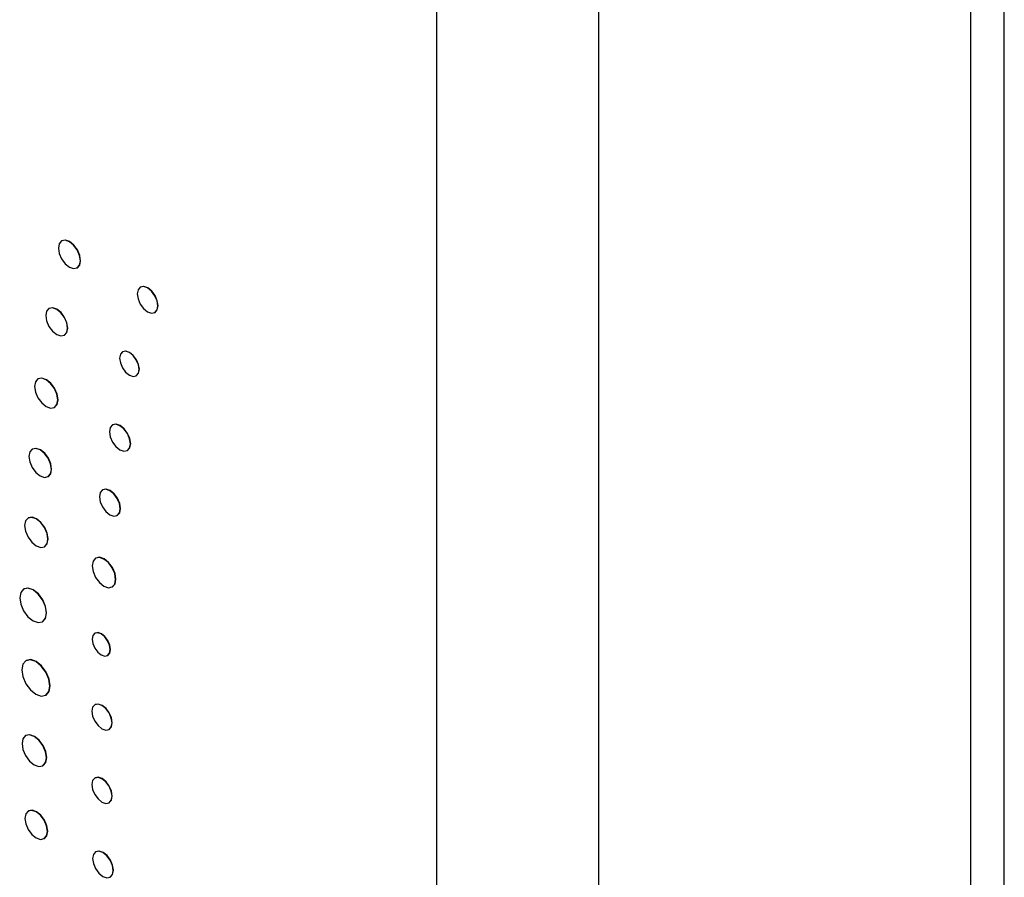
# Model space of a CAD drawing. Header units: inches. Extents: x 1.6 to 12.3, y 1.7 to 9.5.
# Tile 29 of 35: x 11.353 to 12.083, y 5.458 to 6.094. Entities that reach past the tile are written whole.
import ezdxf

# ---------------------------------------------------------------- set-up
doc = ezdxf.new("R2010")
doc.units = ezdxf.units.IN
doc.header["$MEASUREMENT"] = 0

msp = doc.modelspace()

# ---------------------------------------------------------------- linework, layer by layer
at = {"color": 7, "linetype": 'Continuous', "lineweight": 25}
for p, q in [((12.08301, 4.90388), (12.08286, 6.42723)), ((11.66198, 6.23332), (11.66213, 4.70998)), ((11.38434, 5.92967), (11.38417, 5.92957)), ((11.3957, 5.90959), (11.39587, 5.9097)), ((11.44267, 5.89538), (11.44249, 5.89527)), ((11.37496, 5.87955), (11.37479, 5.87945)), ((11.45328, 5.87658), (11.45346, 5.87668)), ((11.38619, 5.85969), (11.38637, 5.8598)), ((11.42945, 5.84749), (11.42928, 5.84738)), ((11.36682, 5.82738), (11.36664, 5.82728)), ((11.43948, 5.8297), (11.43966, 5.8298)), ((11.37879, 5.80623), (11.37897, 5.80633)), ((11.4221, 5.79332), (11.42192, 5.79322)), ((11.36257, 5.77535), (11.3624, 5.77525)), ((11.43292, 5.77417), (11.43309, 5.77427)), ((11.37414, 5.7549), (11.37432, 5.755)), ((11.41468, 5.74512), (11.4145, 5.74502)), ((11.35943, 5.72428), (11.35926, 5.72418)), ((11.42538, 5.72617), (11.42556, 5.72627)), ((11.37149, 5.70299), (11.37166, 5.70309)), ((11.40951, 5.69456), (11.40933, 5.69446)), ((11.35615, 5.67167), (11.35597, 5.67157)), ((11.42167, 5.67309), (11.42184, 5.6732)), ((11.36996, 5.64734), (11.37014, 5.64744)), ((11.40896, 5.63887), (11.40878, 5.63877)), ((11.41827, 5.62234), (11.41845, 5.62244)), ((11.35787, 5.61859), (11.3577, 5.61848)), ((11.37245, 5.59292), (11.37263, 5.59303)), ((11.40894, 5.5859), (11.40876, 5.5858)), ((11.35763, 5.56304), (11.35745, 5.56294)), ((11.41933, 5.56749), (11.41951, 5.56759)), ((11.37032, 5.54065), (11.37049, 5.54075)), ((11.40894, 5.5316), (11.40876, 5.5315)), ((11.41934, 5.51318), (11.41951, 5.51328)), ((11.35957, 5.50712), (11.35939, 5.50702)), ((11.37121, 5.48655), (11.37138, 5.48665)), ((11.40952, 5.47689), (11.40934, 5.47678)), ((11.42013, 5.45809), (11.42031, 5.45819))]:
    msp.add_line(p, q, dxfattribs=at)
at = {"color": 8, "linetype": 'Continuous', "lineweight": 25}
for p, q in [((12.05796, 6.39112), (12.05811, 4.86919)), ((11.78219, 6.23218), (11.78234, 4.70999))]:
    msp.add_line(p, q, dxfattribs=at)
at = {"color": 7, "linetype": 'Continuous', "lineweight": 25, "flags": 128}
for points in [[(11.39809, 5.91487), (11.39746, 5.91884), (11.3957, 5.92291), (11.39305, 5.92648), (11.38993, 5.929), (11.38681, 5.93008), (11.38417, 5.92957), (11.3824, 5.92753), (11.38178, 5.92429), (11.3824, 5.92032), (11.38417, 5.91625), (11.38681, 5.91268), (11.38993, 5.91016), (11.39305, 5.90908), (11.3957, 5.90959), (11.39747, 5.91163), (11.39809, 5.91487)], [(11.39587, 5.9097), (11.39587, 5.9097), (11.39764, 5.91173), (11.39826, 5.91498), (11.39764, 5.91894), (11.39587, 5.92301), (11.39323, 5.92658), (11.39011, 5.9291), (11.38699, 5.93018), (11.38434, 5.92967)], [(11.45552, 5.88152), (11.45494, 5.88523), (11.45328, 5.88904), (11.45081, 5.89238), (11.44789, 5.89474), (11.44496, 5.89575), (11.44249, 5.89527), (11.44083, 5.89337), (11.44025, 5.89033), (11.44084, 5.88662), (11.44249, 5.88281), (11.44497, 5.87947), (11.44789, 5.87711), (11.45081, 5.8761), (11.45328, 5.87658), (11.45494, 5.87848), (11.45552, 5.88152)], [(11.45346, 5.87668), (11.45346, 5.87668), (11.45511, 5.87858), (11.4557, 5.88162), (11.45511, 5.88533), (11.45346, 5.88915), (11.45098, 5.89248), (11.44806, 5.89484), (11.44514, 5.89586), (11.44267, 5.89538)], [(11.38855, 5.86492), (11.38794, 5.86883), (11.38619, 5.87287), (11.38357, 5.87639), (11.38049, 5.87888), (11.3774, 5.87996), (11.37479, 5.87945), (11.37304, 5.87744), (11.37242, 5.87423), (11.37304, 5.87031), (11.37479, 5.86628), (11.3774, 5.86275), (11.38049, 5.86026), (11.38358, 5.85919), (11.38619, 5.85969), (11.38794, 5.86171), (11.38855, 5.86492)], [(11.38637, 5.8598), (11.38637, 5.8598), (11.38812, 5.86181), (11.38873, 5.86502), (11.38812, 5.86894), (11.38637, 5.87297), (11.38375, 5.8765), (11.38066, 5.87899), (11.37758, 5.88006), (11.37496, 5.87955)], [(11.4416, 5.83438), (11.44105, 5.83788), (11.43948, 5.84149), (11.43714, 5.84465), (11.43438, 5.84688), (11.43162, 5.84784), (11.42927, 5.84738), (11.42771, 5.84558), (11.42716, 5.84271), (11.42771, 5.8392), (11.42928, 5.83559), (11.43162, 5.83243), (11.43438, 5.8302), (11.43714, 5.82925), (11.43949, 5.8297), (11.44105, 5.8315), (11.4416, 5.83438)], [(11.43966, 5.8298), (11.43966, 5.8298), (11.44123, 5.8316), (11.44178, 5.83448), (11.44123, 5.83799), (11.43966, 5.84159), (11.43732, 5.84475), (11.43456, 5.84698), (11.43179, 5.84794), (11.42945, 5.84749)], [(11.38131, 5.8118), (11.38065, 5.81597), (11.37879, 5.82027), (11.376, 5.82403), (11.37271, 5.82668), (11.36943, 5.82782), (11.36664, 5.82728), (11.36478, 5.82514), (11.36412, 5.82172), (11.36478, 5.81754), (11.36664, 5.81325), (11.36943, 5.80949), (11.37272, 5.80683), (11.376, 5.80569), (11.37879, 5.80623), (11.38066, 5.80838), (11.38131, 5.8118)], [(11.37897, 5.80633), (11.37897, 5.80633), (11.38083, 5.80848), (11.38149, 5.8119), (11.38083, 5.81607), (11.37897, 5.82037), (11.37618, 5.82413), (11.37289, 5.82678), (11.3696, 5.82793), (11.36682, 5.82738)], [(11.4352, 5.77921), (11.4346, 5.78299), (11.43292, 5.78687), (11.43039, 5.79027), (11.42742, 5.79267), (11.42444, 5.79371), (11.42192, 5.79322), (11.42024, 5.79128), (11.41964, 5.78818), (11.42024, 5.7844), (11.42192, 5.78052), (11.42445, 5.77712), (11.42742, 5.77472), (11.4304, 5.77368), (11.43292, 5.77417), (11.4346, 5.77611), (11.4352, 5.77921)], [(11.43309, 5.77427), (11.4331, 5.77427), (11.43478, 5.77621), (11.43537, 5.77931), (11.43478, 5.78309), (11.43309, 5.78697), (11.43057, 5.79038), (11.4276, 5.79278), (11.42462, 5.79381), (11.4221, 5.79332)], [(11.37658, 5.76028), (11.37594, 5.76432), (11.37414, 5.76847), (11.37145, 5.7721), (11.36827, 5.77467), (11.36509, 5.77577), (11.3624, 5.77525), (11.3606, 5.77318), (11.35996, 5.76987), (11.3606, 5.76583), (11.3624, 5.76168), (11.36509, 5.75805), (11.36827, 5.75548), (11.37145, 5.75438), (11.37414, 5.7549), (11.37594, 5.75698), (11.37658, 5.76028)], [(11.37432, 5.755), (11.37432, 5.755), (11.37612, 5.75708), (11.37675, 5.76038), (11.37612, 5.76442), (11.37432, 5.76857), (11.37162, 5.7722), (11.36845, 5.77477), (11.36527, 5.77587), (11.36257, 5.77535)], [(11.42763, 5.73115), (11.42705, 5.73489), (11.42538, 5.73874), (11.42288, 5.7421), (11.41994, 5.74448), (11.417, 5.7455), (11.4145, 5.74502), (11.41283, 5.7431), (11.41225, 5.74003), (11.41283, 5.7363), (11.4145, 5.73245), (11.417, 5.72909), (11.41994, 5.72671), (11.42288, 5.72569), (11.42538, 5.72617), (11.42705, 5.72809), (11.42763, 5.73115)], [(11.42556, 5.72627), (11.42556, 5.72628), (11.42722, 5.72819), (11.42781, 5.73126), (11.42722, 5.73499), (11.42556, 5.73884), (11.42306, 5.7422), (11.42012, 5.74458), (11.41717, 5.7456), (11.41468, 5.74512)], [(11.37402, 5.70859), (11.37336, 5.71279), (11.37149, 5.71712), (11.36868, 5.7209), (11.36537, 5.72357), (11.36206, 5.72472), (11.35925, 5.72418), (11.35738, 5.72202), (11.35672, 5.71858), (11.35738, 5.71437), (11.35926, 5.71005), (11.36206, 5.70626), (11.36537, 5.70359), (11.36868, 5.70244), (11.37149, 5.70299), (11.37336, 5.70515), (11.37402, 5.70859)], [(11.37166, 5.70309), (11.37166, 5.70309), (11.37354, 5.70525), (11.3742, 5.70869), (11.37354, 5.7129), (11.37166, 5.71722), (11.36886, 5.721), (11.36555, 5.72367), (11.36224, 5.72482), (11.35943, 5.72428)], [(11.42422, 5.67874), (11.42356, 5.68298), (11.42167, 5.68734), (11.41884, 5.69116), (11.4155, 5.69385), (11.41216, 5.69501), (11.40933, 5.69446), (11.40744, 5.69228), (11.40678, 5.68881), (11.40744, 5.68457), (11.40933, 5.68022), (11.41216, 5.6764), (11.4155, 5.67371), (11.41884, 5.67255), (11.42167, 5.6731), (11.42356, 5.67527), (11.42422, 5.67874)], [(11.42184, 5.6732), (11.42185, 5.6732), (11.42374, 5.67537), (11.4244, 5.67885), (11.42374, 5.68308), (11.42184, 5.68744), (11.41901, 5.69126), (11.41568, 5.69395), (11.41234, 5.69511), (11.40951, 5.69456)], [(11.37286, 5.65375), (11.37211, 5.65855), (11.36996, 5.6635), (11.36675, 5.66783), (11.36297, 5.67088), (11.35918, 5.6722), (11.35597, 5.67157), (11.35383, 5.6691), (11.35307, 5.66517), (11.35383, 5.66036), (11.35597, 5.65541), (11.35918, 5.65108), (11.36297, 5.64803), (11.36675, 5.64671), (11.36996, 5.64734), (11.37211, 5.64981), (11.37286, 5.65375)], [(11.37014, 5.64744), (11.37014, 5.64744), (11.37228, 5.64991), (11.37304, 5.65385), (11.37228, 5.65865), (11.37014, 5.6636), (11.36693, 5.66793), (11.36314, 5.67098), (11.35936, 5.6723), (11.35615, 5.67167)], [(11.42023, 5.62669), (11.41972, 5.62995), (11.41827, 5.6333), (11.41609, 5.63623), (11.41353, 5.6383), (11.41096, 5.6392), (11.40878, 5.63877), (11.40733, 5.6371), (11.40682, 5.63443), (11.40733, 5.63117), (11.40878, 5.62782), (11.41096, 5.62488), (11.41353, 5.62281), (11.41609, 5.62192), (11.41827, 5.62234), (11.41972, 5.62402), (11.42023, 5.62669)], [(11.41845, 5.62244), (11.41845, 5.62244), (11.4199, 5.62412), (11.42041, 5.62679), (11.4199, 5.63005), (11.41845, 5.6334), (11.41627, 5.63633), (11.4137, 5.63841), (11.41114, 5.6393), (11.40896, 5.63887)], [(11.37551, 5.59968), (11.37471, 5.60475), (11.37245, 5.60997), (11.36907, 5.61453), (11.36507, 5.61775), (11.36108, 5.61914), (11.35769, 5.61848), (11.35543, 5.61588), (11.35464, 5.61173), (11.35543, 5.60666), (11.3577, 5.60144), (11.36108, 5.59688), (11.36508, 5.59365), (11.36907, 5.59227), (11.37245, 5.59292), (11.37471, 5.59553), (11.37551, 5.59968)], [(11.37263, 5.59303), (11.37263, 5.59303), (11.37489, 5.59563), (11.37569, 5.59978), (11.37489, 5.60485), (11.37263, 5.61007), (11.36924, 5.61463), (11.36525, 5.61786), (11.36126, 5.61924), (11.35787, 5.61859)], [(11.42152, 5.57233), (11.42095, 5.57596), (11.41933, 5.5797), (11.41691, 5.58297), (11.41404, 5.58528), (11.41118, 5.58627), (11.40876, 5.5858), (11.40714, 5.58394), (11.40657, 5.58096), (11.40714, 5.57733), (11.40876, 5.57359), (11.41119, 5.57032), (11.41405, 5.56801), (11.41691, 5.56702), (11.41933, 5.56749), (11.42095, 5.56935), (11.42152, 5.57233)], [(11.41951, 5.56759), (11.41951, 5.56759), (11.42113, 5.56946), (11.4217, 5.57243), (11.42113, 5.57606), (11.41951, 5.5798), (11.41708, 5.58307), (11.41422, 5.58538), (11.41136, 5.58637), (11.40894, 5.5859)], [(11.37298, 5.54654), (11.37229, 5.55096), (11.37032, 5.55551), (11.36737, 5.55949), (11.36388, 5.5623), (11.3604, 5.56351), (11.35745, 5.56293), (11.35548, 5.56066), (11.35479, 5.55704), (11.35548, 5.55262), (11.35745, 5.54808), (11.3604, 5.5441), (11.36389, 5.54129), (11.36737, 5.54008), (11.37032, 5.54065), (11.37229, 5.54292), (11.37298, 5.54654)], [(11.37049, 5.54075), (11.3705, 5.54075), (11.37247, 5.54302), (11.37316, 5.54664), (11.37247, 5.55106), (11.37049, 5.55561), (11.36754, 5.55959), (11.36406, 5.5624), (11.36058, 5.56361), (11.35763, 5.56304)], [(11.42153, 5.51802), (11.42096, 5.52166), (11.41934, 5.52539), (11.41691, 5.52866), (11.41405, 5.53097), (11.41119, 5.53197), (11.40876, 5.53149), (11.40714, 5.52963), (11.40657, 5.52665), (11.40714, 5.52302), (11.40876, 5.51928), (11.41119, 5.51601), (11.41405, 5.5137), (11.41691, 5.51271), (11.41934, 5.51318), (11.42096, 5.51505), (11.42153, 5.51802)], [(11.41951, 5.51328), (11.41952, 5.51328), (11.42114, 5.51515), (11.4217, 5.51812), (11.42114, 5.52176), (11.41951, 5.52549), (11.41709, 5.52877), (11.41423, 5.53107), (11.41137, 5.53207), (11.40894, 5.5316)], [(11.37366, 5.49196), (11.37302, 5.49602), (11.37121, 5.5002), (11.3685, 5.50385), (11.3653, 5.50643), (11.3621, 5.50755), (11.35939, 5.50702), (11.35758, 5.50493), (11.35694, 5.50161), (11.35758, 5.49755), (11.35939, 5.49337), (11.3621, 5.48971), (11.3653, 5.48713), (11.3685, 5.48602), (11.37121, 5.48655), (11.37302, 5.48864), (11.37366, 5.49196)], [(11.37138, 5.48665), (11.37138, 5.48665), (11.3732, 5.48874), (11.37383, 5.49206), (11.3732, 5.49612), (11.37138, 5.5003), (11.36867, 5.50396), (11.36547, 5.50654), (11.36228, 5.50765), (11.35957, 5.50712)], [(11.42237, 5.46303), (11.42179, 5.46674), (11.42013, 5.47055), (11.41766, 5.47389), (11.41474, 5.47625), (11.41181, 5.47727), (11.40934, 5.47678), (11.40768, 5.47488), (11.4071, 5.47184), (11.40769, 5.46813), (11.40934, 5.46432), (11.41182, 5.46098), (11.41474, 5.45862), (11.41766, 5.45761), (11.42013, 5.45809), (11.42179, 5.45999), (11.42237, 5.46303)], [(11.42031, 5.45819), (11.42031, 5.45819), (11.42196, 5.4601), (11.42255, 5.46313), (11.42196, 5.46684), (11.42031, 5.47066), (11.41783, 5.474), (11.41491, 5.47635), (11.41199, 5.47737), (11.40952, 5.47689)]]:
    msp.add_lwpolyline(points, dxfattribs=at)

doc.saveas('drawing.dxf')
